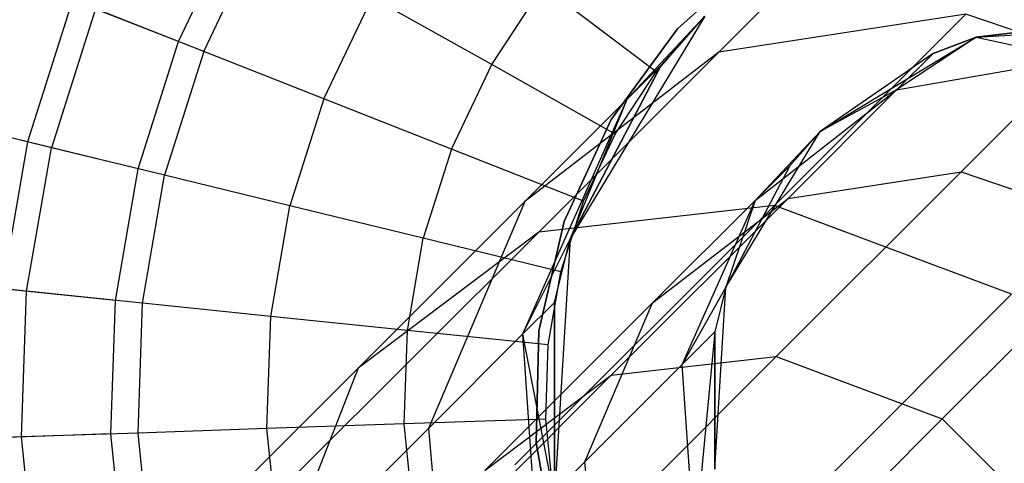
# Model space of a CAD drawing. Extents: x -28.1 to 0, y 0 to 28.1.
# Tile 208 of 215: x -4.857 to -4.501, y 23.656 to 23.817. Entities that reach past the tile are written whole.
import ezdxf

# ---------------------------------------------------------------- set-up
doc = ezdxf.new("R2010")
doc.units = 0
doc.header["$MEASUREMENT"] = 0
doc.layers.get('0').update_dxf_attribs({"color": 13, "linetype": 'CONTINUOUS'})

# ---------------------------------------------------------------- blocks, each defined once
blk = doc.blocks.new('ORTO_VIII_Z_ZAROWKA_OKAPO0')
at = {"color": 0}
for p, q in [((23.61053, 24.07015, 9.95481), (23.6313, 24.11382, 9.95481)), ((23.61053, 24.07015, 9.95481), (23.6313, 24.11382, 9.95481)), ((23.61969, 24.06654, 12.23809), (23.63988, 24.109, 12.23809)), ((23.61969, 24.06654, 12.23809), (23.63988, 24.109, 12.23809)), ((23.80602, 24.06632, 1.70989), (23.84593, 24.10623, 1.92051)), ((23.80602, 24.06632, 1.70989), (23.84593, 24.10623, 1.92051)), ((23.79109, 24.07467, 3.47238), (23.82122, 24.10193, 3.47238)), ((23.82122, 24.10193, 3.43301), (23.79109, 24.07467, 3.43301)), ((23.82122, 24.10193, 3.43301), (23.79109, 24.07467, 3.43301)), ((23.79109, 24.07467, 3.47238), (23.82122, 24.10193, 3.47238)), ((23.72388, 24.06177, 12.27316), (23.74245, 24.09009, 12.27316)), ((23.72388, 24.06177, 12.27316), (23.74245, 24.09009, 12.27316)), ((23.78331, 24.0591, 12.27765), (23.74245, 24.09009, 12.27316)), ((23.78331, 24.0591, 12.27765), (23.74245, 24.09009, 12.27316)), ((23.57218, 24.08527, 10.02262), (23.55585, 24.03381, 10.02262)), ((23.57218, 24.08527, 10.02262), (23.55585, 24.03381, 10.02262)), ((23.61053, 24.07015, 9.95481), (23.57218, 24.08527, 10.02262)), ((23.61053, 24.07015, 9.95481), (23.57218, 24.08527, 10.02262)), ((23.66308, 24.04942, 12.25984), (23.68054, 24.08613, 12.25984)), ((23.66308, 24.04942, 12.25984), (23.68054, 24.08613, 12.25984)), ((23.72388, 24.06177, 12.27316), (23.68054, 24.08613, 12.25984)), ((23.72388, 24.06177, 12.27316), (23.68054, 24.08613, 12.25984)), ((23.58047, 24.082, 12.20857), (23.5645, 24.0317, 12.20857)), ((23.58047, 24.082, 12.20857), (23.5645, 24.0317, 12.20857)), ((23.61969, 24.06654, 12.23809), (23.58047, 24.082, 12.20857)), ((23.61969, 24.06654, 12.23809), (23.58047, 24.082, 12.20857)), ((23.8954, 24.08, 1.68337), (23.80602, 24.06632, 1.70989)), ((23.8954, 24.08, 1.68337), (23.80602, 24.06632, 1.70989)), ((23.8262, 24.0108, 1.47351), (23.8954, 24.08, 1.68337)), ((23.8262, 24.0108, 1.47351), (23.8954, 24.08, 1.68337)), ((23.98348, 24.0501, 1.6684), (23.8954, 24.08, 1.68337)), ((23.98348, 24.0501, 1.6684), (23.8954, 24.08, 1.68337)), ((23.80096, 24.07935, 7.64954), (23.75222, 23.99872, 7.64954)), ((23.80096, 24.07935, 2.13773), (23.75222, 23.99872, 7.64954)), ((23.80096, 24.07935, 7.64954), (23.75222, 23.99872, 7.64954)), ((23.80096, 24.07935, 2.13773), (23.75222, 23.99872, 7.64954)), ((23.80096, 24.07935, 2.13773), (23.77277, 24.04913, 1.93675)), ((23.80096, 24.07935, 2.13773), (23.77277, 24.04913, 1.93675)), ((23.78331, 24.0591, 12.27765), (23.80096, 24.07935, 12.27765)), ((23.78331, 24.0591, 12.27765), (23.80096, 24.07935, 12.27765)), ((23.7852, 24.06156, 2.13773), (23.80096, 24.07935, 2.13773)), ((23.7852, 24.06156, 2.13773), (23.80096, 24.07935, 2.13773)), ((23.94848, 24.0777, 2.13773), (23.89916, 24.07172, 2.13773)), ((23.89916, 24.07172, 7.64954), (23.94848, 24.0777, 2.13773)), ((23.94848, 24.0777, 2.13773), (23.89916, 24.07172, 2.13773)), ((23.89916, 24.07172, 7.64954), (23.94848, 24.0777, 2.13773)), ((23.76706, 24.04191, 3.47238), (23.79109, 24.07467, 3.47238)), ((23.79109, 24.07467, 3.43301), (23.76706, 24.04191, 3.43301)), ((23.79109, 24.07467, 3.43301), (23.76706, 24.04191, 3.43301)), ((23.76706, 24.04191, 3.47238), (23.79109, 24.07467, 3.47238)), ((23.79109, 24.07467, 3.43301), (23.79109, 24.07467, 3.47238)), ((23.79109, 24.07467, 3.43301), (23.79109, 24.07467, 3.47238)), ((23.89916, 24.07172, 7.64954), (23.965, 24.0757, 7.64954)), ((23.89916, 24.07172, 7.64954), (23.965, 24.0757, 7.64954)), ((23.5959, 24.02405, 9.95481), (23.61053, 24.07015, 9.95481)), ((23.5959, 24.02405, 9.95481), (23.61053, 24.07015, 9.95481)), ((23.84272, 24.0376, 7.64954), (23.89916, 24.07172, 7.64954)), ((23.84272, 24.0376, 7.64954), (23.89916, 24.07172, 7.64954)), ((23.89916, 24.07172, 2.13773), (23.87039, 24.0526, 1.92415)), ((23.89916, 24.07172, 2.13773), (23.87039, 24.0526, 1.92415)), ((23.89916, 24.07172, 2.13773), (23.88361, 24.06581, 2.13773)), ((23.88361, 24.06581, 2.13773), (23.89916, 24.07172, 7.64954)), ((23.88361, 24.06581, 2.13773), (23.89916, 24.07172, 7.64954)), ((23.89916, 24.07172, 2.13773), (23.88361, 24.06581, 2.13773)), ((23.89916, 24.07172, 2.13773), (23.93468, 24.06391, 1.91472)), ((23.89916, 24.07172, 2.13773), (23.93468, 24.06391, 1.91472)), ((23.89916, 24.07172, 2.13773), (23.89916, 24.07172, 7.64954)), ((23.89916, 24.07172, 2.13773), (23.89916, 24.07172, 7.64954)), ((23.61969, 24.06654, 12.23809), (23.60547, 24.02172, 12.23809)), ((23.61969, 24.06654, 12.23809), (23.60547, 24.02172, 12.23809)), ((23.66308, 24.04942, 12.25984), (23.61969, 24.06654, 12.23809)), ((23.66308, 24.04942, 12.25984), (23.61969, 24.06654, 12.23809)), ((23.80602, 24.06632, 1.70989), (23.73585, 24.01221, 1.74188)), ((23.80602, 24.06632, 1.70989), (23.73585, 24.01221, 1.74188)), ((23.74087, 24.00116, 1.51228), (23.80602, 24.06632, 1.70989)), ((23.74087, 24.00116, 1.51228), (23.80602, 24.06632, 1.70989)), ((23.88361, 24.06581, 2.13773), (23.84272, 24.0376, 2.13773)), ((23.88361, 24.06581, 2.13773), (23.84272, 24.0376, 2.13773)), ((23.88361, 24.06581, 2.13773), (23.84272, 24.0376, 7.64954)), ((23.88361, 24.06581, 2.13773), (23.84272, 24.0376, 7.64954)), ((23.88361, 24.06581, 2.13773), (23.87039, 24.0526, 1.92415)), ((23.88361, 24.06581, 2.13773), (23.87039, 24.0526, 1.92415)), ((23.70933, 24.03118, 12.27316), (23.72388, 24.06177, 12.27316)), ((23.70933, 24.03118, 12.27316), (23.72388, 24.06177, 12.27316)), ((23.76857, 24.03664, 12.27765), (23.72388, 24.06177, 12.27316)), ((23.76857, 24.03664, 12.27765), (23.72388, 24.06177, 12.27316)), ((23.87039, 24.0526, 1.92415), (23.93468, 24.06391, 1.91472)), ((23.87039, 24.0526, 1.92415), (23.93468, 24.06391, 1.91472)), ((23.93468, 24.06391, 1.91472), (23.89371, 24.02294, 1.69849)), ((23.93468, 24.06391, 1.91472), (23.89371, 24.02294, 1.69849)), ((23.75222, 23.99872, 2.13773), (23.7852, 24.06156, 2.13773)), ((23.7852, 24.06156, 2.13773), (23.75222, 23.99872, 7.64954)), ((23.7852, 24.06156, 2.13773), (23.75222, 23.99872, 7.64954)), ((23.75222, 23.99872, 2.13773), (23.7852, 24.06156, 2.13773)), ((23.76857, 24.03664, 12.27765), (23.78331, 24.0591, 12.27765)), ((23.76857, 24.03664, 12.27765), (23.78331, 24.0591, 12.27765)), ((23.7852, 24.06156, 2.13773), (23.77277, 24.04913, 1.93675)), ((23.7852, 24.06156, 2.13773), (23.77277, 24.04913, 1.93675)), ((23.81918, 24.01263, 1.93552), (23.87039, 24.0526, 1.92415)), ((23.81918, 24.01263, 1.93552), (23.87039, 24.0526, 1.92415)), ((23.87039, 24.0526, 1.92415), (23.83116, 24.01336, 1.71706)), ((23.87039, 24.0526, 1.92415), (23.83116, 24.01336, 1.71706)), ((23.87039, 24.0526, 1.92415), (23.84272, 24.0376, 2.13773)), ((23.87039, 24.0526, 1.92415), (23.84272, 24.0376, 2.13773)), ((23.66308, 24.04942, 12.25984), (23.65079, 24.01068, 12.25984)), ((23.66308, 24.04942, 12.25984), (23.65079, 24.01068, 12.25984)), ((23.70933, 24.03118, 12.27316), (23.66308, 24.04942, 12.25984)), ((23.70933, 24.03118, 12.27316), (23.66308, 24.04942, 12.25984)), ((23.77277, 24.04913, 1.93675), (23.73505, 23.96416, 1.95205)), ((23.77277, 24.04913, 1.93675), (23.73505, 23.96416, 1.95205)), ((23.73585, 24.01221, 1.74188), (23.77277, 24.04913, 1.93675)), ((23.73585, 24.01221, 1.74188), (23.77277, 24.04913, 1.93675)), ((23.77277, 24.04913, 1.93675), (23.75222, 23.99872, 2.13773)), ((23.77277, 24.04913, 1.93675), (23.75222, 23.99872, 2.13773)), ((23.55585, 24.03381, 10.02262), (23.52252, 24.04194, 10.09418)), ((23.55585, 24.03381, 10.02262), (23.52252, 24.04194, 10.09418)), ((23.75012, 24.00498, 3.47238), (23.76706, 24.04191, 3.47238)), ((23.76706, 24.04191, 3.43301), (23.75012, 24.00498, 3.43301)), ((23.76706, 24.04191, 3.43301), (23.75012, 24.00498, 3.43301)), ((23.75012, 24.00498, 3.47238), (23.76706, 24.04191, 3.47238)), ((23.76706, 24.04191, 3.43301), (23.76706, 24.04191, 3.47238)), ((23.76706, 24.04191, 3.43301), (23.76706, 24.04191, 3.47238)), ((23.5645, 24.0317, 12.20857), (23.52914, 24.04032, 12.17217)), ((23.5645, 24.0317, 12.20857), (23.52914, 24.04032, 12.17217)), ((23.8086, 23.98115, 7.64954), (23.84272, 24.0376, 7.64954)), ((23.8086, 23.98115, 7.64954), (23.84272, 24.0376, 7.64954)), ((23.84272, 24.0376, 2.13773), (23.81918, 24.01263, 1.93552)), ((23.84272, 24.0376, 2.13773), (23.81918, 24.01263, 1.93552)), ((23.84272, 24.0376, 2.13773), (23.83169, 24.02514, 2.13773)), ((23.83169, 24.02514, 2.13773), (23.84272, 24.0376, 7.64954)), ((23.84272, 24.0376, 2.13773), (23.83169, 24.02514, 2.13773)), ((23.83169, 24.02514, 2.13773), (23.84272, 24.0376, 7.64954)), ((23.84272, 24.0376, 2.13773), (23.84272, 24.0376, 7.64954)), ((23.84272, 24.0376, 2.13773), (23.84272, 24.0376, 7.64954)), ((23.55585, 24.03381, 10.02262), (23.54667, 23.98061, 10.02262)), ((23.55585, 24.03381, 10.02262), (23.54667, 23.98061, 10.02262)), ((23.5959, 24.02405, 9.95481), (23.55585, 24.03381, 10.02262)), ((23.5959, 24.02405, 9.95481), (23.55585, 24.03381, 10.02262)), ((23.75703, 24.01237, 12.27765), (23.76857, 24.03664, 12.27765)), ((23.75703, 24.01237, 12.27765), (23.76857, 24.03664, 12.27765)), ((23.55554, 23.9797, 12.20857), (23.5645, 24.0317, 12.20857)), ((23.55554, 23.9797, 12.20857), (23.5645, 24.0317, 12.20857)), ((23.60547, 24.02172, 12.23809), (23.5645, 24.0317, 12.20857)), ((23.60547, 24.02172, 12.23809), (23.5645, 24.0317, 12.20857)), ((23.70933, 24.03118, 12.27316), (23.69909, 23.99891, 12.27316)), ((23.70933, 24.03118, 12.27316), (23.69909, 23.99891, 12.27316)), ((23.75703, 24.01237, 12.27765), (23.70933, 24.03118, 12.27316)), ((23.75703, 24.01237, 12.27765), (23.70933, 24.03118, 12.27316)), ((23.58768, 23.97639, 9.95481), (23.5959, 24.02405, 9.95481)), ((23.58768, 23.97639, 9.95481), (23.5959, 24.02405, 9.95481)), ((23.83169, 24.02514, 2.13773), (23.8086, 23.98115, 2.13773)), ((23.83169, 24.02514, 2.13773), (23.8086, 23.98115, 2.13773)), ((23.83169, 24.02514, 2.13773), (23.8086, 23.98115, 7.64954)), ((23.83169, 24.02514, 2.13773), (23.8086, 23.98115, 7.64954)), ((23.83169, 24.02514, 2.13773), (23.81918, 24.01263, 1.93552)), ((23.83169, 24.02514, 2.13773), (23.81918, 24.01263, 1.93552)), ((23.89371, 24.02294, 1.69849), (23.82682, 23.95604, 1.49561)), ((23.89371, 24.02294, 1.69849), (23.82682, 23.95604, 1.49561)), ((23.83116, 24.01336, 1.71706), (23.89371, 24.02294, 1.69849)), ((23.83116, 24.01336, 1.71706), (23.89371, 24.02294, 1.69849)), ((23.89371, 24.02294, 1.69849), (23.95537, 24.00201, 1.68801)), ((23.89371, 24.02294, 1.69849), (23.95537, 24.00201, 1.68801)), ((23.59748, 23.97539, 12.23809), (23.60547, 24.02172, 12.23809)), ((23.59748, 23.97539, 12.23809), (23.60547, 24.02172, 12.23809)), ((23.65079, 24.01068, 12.25984), (23.60547, 24.02172, 12.23809)), ((23.65079, 24.01068, 12.25984), (23.60547, 24.02172, 12.23809)), ((23.67556, 23.95192, 1.55904), (23.73585, 24.01221, 1.74188)), ((23.67556, 23.95192, 1.55904), (23.73585, 24.01221, 1.74188)), ((23.73585, 24.01221, 1.74188), (23.70093, 23.93004, 1.77202)), ((23.73585, 24.01221, 1.74188), (23.70093, 23.93004, 1.77202)), ((23.74891, 23.98677, 12.27765), (23.75703, 24.01237, 12.27765)), ((23.74891, 23.98677, 12.27765), (23.75703, 24.01237, 12.27765)), ((23.83116, 24.01336, 1.71706), (23.76709, 23.94929, 1.52275)), ((23.83116, 24.01336, 1.71706), (23.76709, 23.94929, 1.52275)), ((23.78203, 23.97548, 1.73945), (23.83116, 24.01336, 1.71706)), ((23.78203, 23.97548, 1.73945), (23.83116, 24.01336, 1.71706)), ((23.81918, 24.01263, 1.93552), (23.78203, 23.97548, 1.73945)), ((23.81918, 24.01263, 1.93552), (23.78203, 23.97548, 1.73945)), ((23.79277, 23.95315, 1.94623), (23.81918, 24.01263, 1.93552)), ((23.79277, 23.95315, 1.94623), (23.81918, 24.01263, 1.93552)), ((23.81918, 24.01263, 1.93552), (23.8086, 23.98115, 2.13773)), ((23.81918, 24.01263, 1.93552), (23.8086, 23.98115, 2.13773)), ((23.64388, 23.97062, 12.25984), (23.65079, 24.01068, 12.25984)), ((23.64388, 23.97062, 12.25984), (23.65079, 24.01068, 12.25984)), ((23.69909, 23.99891, 12.27316), (23.65079, 24.01068, 12.25984)), ((23.69909, 23.99891, 12.27316), (23.65079, 24.01068, 12.25984)), ((23.73228, 23.91688, 1.28382), (23.8262, 24.0108, 1.47351)), ((23.73228, 23.91688, 1.28382), (23.8262, 24.0108, 1.47351)), ((23.8262, 24.0108, 1.47351), (23.74087, 24.00116, 1.51228)), ((23.8262, 24.0108, 1.47351), (23.74087, 24.00116, 1.51228)), ((23.912, 23.97862, 1.45161), (23.8262, 24.0108, 1.47351)), ((23.912, 23.97862, 1.45161), (23.8262, 24.0108, 1.47351)), ((23.74096, 23.9654, 3.47238), (23.75012, 24.00498, 3.47238)), ((23.75012, 24.00498, 3.43301), (23.74096, 23.9654, 3.43301)), ((23.75012, 24.00498, 3.43301), (23.74096, 23.9654, 3.43301)), ((23.74096, 23.9654, 3.47238), (23.75012, 24.00498, 3.47238)), ((23.75012, 24.00498, 3.43301), (23.75012, 24.00498, 3.47238)), ((23.75012, 24.00498, 3.43301), (23.75012, 24.00498, 3.47238)), ((23.95537, 24.00201, 1.68801), (23.88688, 23.93352, 1.48028)), ((23.95537, 24.00201, 1.68801), (23.88688, 23.93352, 1.48028)), ((23.65243, 23.91273, 1.33366), (23.74087, 24.00116, 1.51228)), ((23.65243, 23.91273, 1.33366), (23.74087, 24.00116, 1.51228)), ((23.74087, 24.00116, 1.51228), (23.67556, 23.95192, 1.55904)), ((23.74087, 24.00116, 1.51228), (23.67556, 23.95192, 1.55904)), ((23.69334, 23.96553, 12.27316), (23.69909, 23.99891, 12.27316)), ((23.69334, 23.96553, 12.27316), (23.69909, 23.99891, 12.27316)), ((23.74891, 23.98677, 12.27765), (23.69909, 23.99891, 12.27316)), ((23.74891, 23.98677, 12.27765), (23.69909, 23.99891, 12.27316)), ((23.75222, 23.99872, 2.13773), (23.73505, 23.96416, 1.95205)), ((23.75222, 23.99872, 2.13773), (23.73505, 23.96416, 1.95205)), ((23.75222, 23.99872, 7.64954), (23.74653, 23.90468, 7.64954)), ((23.74653, 23.97564, 2.13773), (23.75222, 23.99872, 2.13773)), ((23.75222, 23.99872, 7.64954), (23.74653, 23.90468, 7.64954)), ((23.75222, 23.99872, 2.13773), (23.74653, 23.90468, 7.64954)), ((23.74653, 23.97564, 2.13773), (23.75222, 23.99872, 2.13773)), ((23.75222, 23.99872, 2.13773), (23.74653, 23.90468, 7.64954)), ((23.75222, 23.99872, 7.64954), (23.75222, 23.99872, 2.13773)), ((23.75222, 23.99872, 7.64954), (23.75222, 23.99872, 2.13773)), ((23.55554, 23.9797, 12.20857), (23.51933, 23.98342, 12.17217)), ((23.55554, 23.9797, 12.20857), (23.51933, 23.98342, 12.17217)), ((23.74434, 23.96029, 12.27765), (23.74891, 23.98677, 12.27765)), ((23.74434, 23.96029, 12.27765), (23.74891, 23.98677, 12.27765)), ((23.58768, 23.97639, 9.95481), (23.54667, 23.98061, 10.02262)), ((23.58768, 23.97639, 9.95481), (23.54667, 23.98061, 10.02262)), ((23.8086, 23.98115, 2.13773), (23.79277, 23.95315, 1.94623)), ((23.8086, 23.98115, 2.13773), (23.79277, 23.95315, 1.94623)), ((23.80462, 23.91532, 7.64954), (23.8086, 23.98115, 7.64954)), ((23.8086, 23.98115, 2.13773), (23.80462, 23.965, 2.13773)), ((23.8086, 23.98115, 7.64954), (23.80462, 23.965, 2.13773)), ((23.8086, 23.98115, 2.13773), (23.80462, 23.965, 2.13773)), ((23.8086, 23.98115, 7.64954), (23.80462, 23.965, 2.13773)), ((23.80462, 23.91532, 7.64954), (23.8086, 23.98115, 7.64954)), ((23.8086, 23.98115, 7.64954), (23.8086, 23.98115, 2.13773)), ((23.8086, 23.98115, 7.64954), (23.8086, 23.98115, 2.13773)), ((23.55373, 23.92696, 12.20857), (23.55554, 23.9797, 12.20857)), ((23.55373, 23.92696, 12.20857), (23.55554, 23.9797, 12.20857)), ((23.59748, 23.97539, 12.23809), (23.55554, 23.9797, 12.20857)), ((23.59748, 23.97539, 12.23809), (23.55554, 23.9797, 12.20857)), ((23.58603, 23.92806, 9.95481), (23.58768, 23.97639, 9.95481)), ((23.58603, 23.92806, 9.95481), (23.58768, 23.97639, 9.95481)), ((23.81499, 23.88161, 1.25568), (23.912, 23.97862, 1.45161)), ((23.81499, 23.88161, 1.25568), (23.912, 23.97862, 1.45161)), ((23.59587, 23.9284, 12.23809), (23.59748, 23.97539, 12.23809)), ((23.59587, 23.9284, 12.23809), (23.59748, 23.97539, 12.23809)), ((23.64388, 23.97062, 12.25984), (23.59748, 23.97539, 12.23809)), ((23.64388, 23.97062, 12.25984), (23.59748, 23.97539, 12.23809)), ((23.78203, 23.97548, 1.73945), (23.72137, 23.91482, 1.55548)), ((23.78203, 23.97548, 1.73945), (23.72137, 23.91482, 1.55548)), ((23.74653, 23.97564, 2.13773), (23.73505, 23.96416, 1.95205)), ((23.74653, 23.97564, 2.13773), (23.73505, 23.96416, 1.95205)), ((23.74653, 23.90468, 2.13773), (23.74653, 23.97564, 2.13773)), ((23.74653, 23.97564, 2.13773), (23.74653, 23.90468, 7.64954)), ((23.74653, 23.97564, 2.13773), (23.74653, 23.90468, 7.64954)), ((23.74653, 23.90468, 2.13773), (23.74653, 23.97564, 2.13773)), ((23.75759, 23.91797, 1.76054), (23.78203, 23.97548, 1.73945)), ((23.75759, 23.91797, 1.76054), (23.78203, 23.97548, 1.73945)), ((23.64249, 23.92999, 12.25984), (23.64388, 23.97062, 12.25984)), ((23.64249, 23.92999, 12.25984), (23.64388, 23.97062, 12.25984)), ((23.69334, 23.96553, 12.27316), (23.64388, 23.97062, 12.25984)), ((23.69334, 23.96553, 12.27316), (23.64388, 23.97062, 12.25984)), ((23.69218, 23.93169, 12.27316), (23.69334, 23.96553, 12.27316)), ((23.69218, 23.93169, 12.27316), (23.69334, 23.96553, 12.27316)), ((23.74434, 23.96029, 12.27765), (23.69334, 23.96553, 12.27316)), ((23.74434, 23.96029, 12.27765), (23.69334, 23.96553, 12.27316)), ((23.70093, 23.93004, 1.77202), (23.73505, 23.96416, 1.95205)), ((23.70093, 23.93004, 1.77202), (23.73505, 23.96416, 1.95205)), ((23.73505, 23.96416, 1.95205), (23.74653, 23.90468, 2.13773)), ((23.73505, 23.96416, 1.95205), (23.74653, 23.90468, 2.13773)), ((23.73505, 23.96416, 1.95205), (23.74141, 23.87078, 1.9629)), ((23.73505, 23.96416, 1.95205), (23.74141, 23.87078, 1.9629)), ((23.73996, 23.92479, 3.47238), (23.74096, 23.9654, 3.47238)), ((23.74096, 23.9654, 3.43301), (23.73996, 23.92479, 3.43301)), ((23.74096, 23.9654, 3.43301), (23.73996, 23.92479, 3.43301)), ((23.73996, 23.92479, 3.47238), (23.74096, 23.9654, 3.47238)), ((23.74096, 23.9654, 3.43301), (23.74096, 23.9654, 3.47238)), ((23.74096, 23.9654, 3.43301), (23.74096, 23.9654, 3.47238)), ((23.80462, 23.965, 2.13773), (23.79277, 23.95315, 1.94623)), ((23.80462, 23.965, 2.13773), (23.79277, 23.95315, 1.94623)), ((23.80462, 23.965, 2.13773), (23.79723, 23.88779, 1.95382)), ((23.80462, 23.965, 2.13773), (23.79723, 23.88779, 1.95382)), ((23.80462, 23.965, 2.13773), (23.80462, 23.91532, 2.13773)), ((23.80462, 23.91532, 7.64954), (23.80462, 23.965, 2.13773)), ((23.80462, 23.91532, 7.64954), (23.80462, 23.965, 2.13773)), ((23.80462, 23.965, 2.13773), (23.80462, 23.91532, 2.13773)), ((23.74342, 23.93344, 12.27765), (23.74434, 23.96029, 12.27765)), ((23.74342, 23.93344, 12.27765), (23.74434, 23.96029, 12.27765)), ((23.82682, 23.95604, 1.49561), (23.73602, 23.86525, 1.31223)), ((23.82682, 23.95604, 1.49561), (23.73602, 23.86525, 1.31223)), ((23.76709, 23.94929, 1.52275), (23.82682, 23.95604, 1.49561)), ((23.76709, 23.94929, 1.52275), (23.82682, 23.95604, 1.49561)), ((23.82682, 23.95604, 1.49561), (23.88688, 23.93352, 1.48028)), ((23.82682, 23.95604, 1.49561), (23.88688, 23.93352, 1.48028)), ((23.59374, 23.8701, 1.39378), (23.67556, 23.95192, 1.55904)), ((23.59374, 23.8701, 1.39378), (23.67556, 23.95192, 1.55904)), ((23.67556, 23.95192, 1.55904), (23.64524, 23.87435, 1.60309)), ((23.67556, 23.95192, 1.55904), (23.64524, 23.87435, 1.60309)), ((23.79277, 23.95315, 1.94623), (23.75759, 23.91797, 1.76054)), ((23.79277, 23.95315, 1.94623), (23.75759, 23.91797, 1.76054)), ((23.79723, 23.88779, 1.95382), (23.79277, 23.95315, 1.94623)), ((23.79723, 23.88779, 1.95382), (23.79277, 23.95315, 1.94623)), ((23.76709, 23.94929, 1.52275), (23.68013, 23.86234, 1.34712)), ((23.76709, 23.94929, 1.52275), (23.68013, 23.86234, 1.34712)), ((23.72137, 23.91482, 1.55548), (23.76709, 23.94929, 1.52275)), ((23.72137, 23.91482, 1.55548), (23.76709, 23.94929, 1.52275)), ((23.88688, 23.93352, 1.48028), (23.79392, 23.84056, 1.29253)), ((23.88688, 23.93352, 1.48028), (23.79392, 23.84056, 1.29253)), ((23.88688, 23.93352, 1.48028), (23.93352, 23.88688, 1.48028)), ((23.88688, 23.93352, 1.48028), (23.93352, 23.88688, 1.48028)), ((23.64249, 23.92999, 12.25984), (23.59587, 23.9284, 12.23809)), ((23.64249, 23.92999, 12.25984), (23.59587, 23.9284, 12.23809)), ((23.69218, 23.93169, 12.27316), (23.64249, 23.92999, 12.25984)), ((23.69218, 23.93169, 12.27316), (23.64249, 23.92999, 12.25984)), ((23.64665, 23.88955, 12.25984), (23.64249, 23.92999, 12.25984)), ((23.64665, 23.88955, 12.25984), (23.64249, 23.92999, 12.25984)), ((23.64524, 23.87435, 1.60309), (23.70093, 23.93004, 1.77202)), ((23.64524, 23.87435, 1.60309), (23.70093, 23.93004, 1.77202)), ((23.74342, 23.93344, 12.27765), (23.69218, 23.93169, 12.27316)), ((23.74342, 23.93344, 12.27765), (23.69218, 23.93169, 12.27316)), ((23.69564, 23.898, 12.27316), (23.69218, 23.93169, 12.27316)), ((23.69564, 23.898, 12.27316), (23.69218, 23.93169, 12.27316)), ((23.70093, 23.93004, 1.77202), (23.70929, 23.83866, 1.79338)), ((23.70093, 23.93004, 1.77202), (23.70929, 23.83866, 1.79338)), ((23.74617, 23.90671, 12.27765), (23.74342, 23.93344, 12.27765)), ((23.74617, 23.90671, 12.27765), (23.74342, 23.93344, 12.27765)), ((23.55373, 23.92696, 12.20857), (23.51736, 23.92572, 12.17217)), ((23.55373, 23.92696, 12.20857), (23.51736, 23.92572, 12.17217)), ((23.58603, 23.92806, 9.95481), (23.54483, 23.92665, 10.02262)), ((23.58603, 23.92806, 9.95481), (23.54483, 23.92665, 10.02262)), ((23.59587, 23.9284, 12.23809), (23.55373, 23.92696, 12.20857)), ((23.59587, 23.9284, 12.23809), (23.55373, 23.92696, 12.20857)), ((23.55913, 23.87446, 12.20857), (23.55373, 23.92696, 12.20857)), ((23.55913, 23.87446, 12.20857), (23.55373, 23.92696, 12.20857)), ((23.59098, 23.87995, 9.95481), (23.58603, 23.92806, 9.95481)), ((23.59098, 23.87995, 9.95481), (23.58603, 23.92806, 9.95481)), ((23.60068, 23.88163, 12.23809), (23.59587, 23.9284, 12.23809)), ((23.60068, 23.88163, 12.23809), (23.59587, 23.9284, 12.23809)), ((23.74715, 23.8848, 3.47238), (23.73996, 23.92479, 3.47238)), ((23.73996, 23.92479, 3.43301), (23.74715, 23.8848, 3.43301)), ((23.73996, 23.92479, 3.43301), (23.74715, 23.8848, 3.43301)), ((23.73996, 23.92479, 3.43301), (23.73996, 23.92479, 3.47238)), ((23.74715, 23.8848, 3.47238), (23.73996, 23.92479, 3.47238)), ((23.73996, 23.92479, 3.43301), (23.73996, 23.92479, 3.47238)), ((23.75759, 23.91797, 1.76054), (23.70015, 23.86052, 1.58632)), ((23.75759, 23.91797, 1.76054), (23.70015, 23.86052, 1.58632)), ((23.76344, 23.854, 1.7755), (23.75759, 23.91797, 1.76054)), ((23.76344, 23.854, 1.7755), (23.75759, 23.91797, 1.76054))]:
    blk.add_line(p, q, dxfattribs=at)

msp = doc.modelspace()

# ---------------------------------------------------------------- block references
at = {"color": 0}
msp.add_blockref('ORTO_VIII_Z_ZAROWKA_OKAPO0', (-28.41, -0.26151, -0.64167), dxfattribs=at)

doc.saveas('drawing.dxf')
